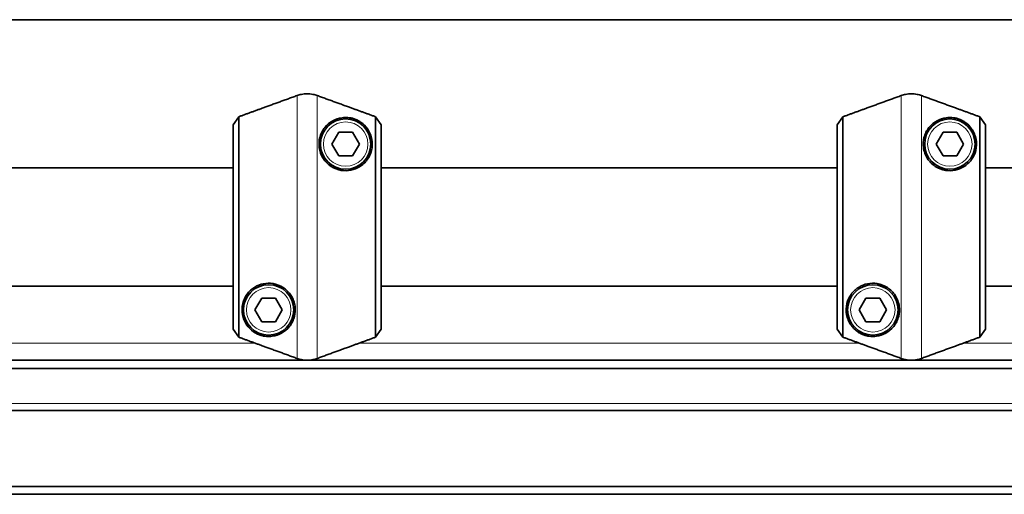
# Model space of a CAD drawing. Header units: millimetres. Extents: x 0 to 7128, y 0 to 5040.
# Tile 35 of 215: x 2034 to 2201, y 306 to 386. Entities that reach past the tile are written whole.
import ezdxf

# ---------------------------------------------------------------- set-up
doc = ezdxf.new("R2010")
doc.units = ezdxf.units.MM
doc.header["$LTSCALE"] = 12
doc.layers.add('Spigoli tangenti visibili(ISO)', color=7, linetype='Continuous', lineweight=15, true_color=0x00803f)
doc.layers.add('Spigoli visibili(ISO)', color=7, linetype='Continuous', lineweight=35)

msp = doc.modelspace()

# ---------------------------------------------------------------- linework, layer by layer
at = {"layer": 'Spigoli tangenti visibili(ISO)'}
for p, q in [((2081.216, 329), (2081.216, 373.394)), ((2084.636, 329), (2084.636, 373.394)), ((2183.216, 329), (2183.216, 373.394)), ((2186.636, 329), (2186.636, 373.394)), ((2074.111, 331.586), (1989.741, 331.586)), ((2176.111, 331.586), (2091.741, 331.586)), ((2278.111, 331.586), (2193.741, 331.586)), ((675.926, 321.369), (2355.926, 321.369))]:
    msp.add_line(p, q, dxfattribs=at)
for centre in [(2089.426, 365.197), (2191.426, 365.197), (2076.426, 337.197), (2178.426, 337.197)]:
    msp.add_circle(centre, 3.75, dxfattribs=at)
at = {"layer": 'Spigoli visibili(ISO)'}
for p, q in [((2318.926, 386.21), (1544.926, 386.21)), ((2071.365, 369.809), (2070.426, 368.467)), ((2071.365, 369.809), (2071.365, 332.586)), ((2095.426, 368.467), (2094.486, 369.809)), ((2094.486, 332.586), (2094.486, 369.809)), ((2173.365, 369.809), (2172.426, 368.467)), ((2173.365, 369.809), (2173.365, 332.586)), ((2197.426, 368.467), (2196.486, 369.809)), ((2196.486, 332.586), (2196.486, 369.809)), ((2070.426, 333.928), (2070.426, 368.467)), ((2095.426, 368.467), (2095.426, 333.928)), ((2172.426, 333.928), (2172.426, 368.467)), ((2197.426, 368.467), (2197.426, 333.928)), ((2087.116, 365.197), (2088.271, 367.197)), ((2088.271, 367.197), (2090.58, 367.197)), ((2090.58, 367.197), (2091.735, 365.197)), ((2189.116, 365.197), (2190.271, 367.197)), ((2190.271, 367.197), (2192.58, 367.197)), ((2192.58, 367.197), (2193.735, 365.197)), ((2088.271, 363.197), (2087.116, 365.197)), ((2091.735, 365.197), (2090.58, 363.197)), ((2190.271, 363.197), (2189.116, 365.197)), ((2193.735, 365.197), (2192.58, 363.197)), ((2090.58, 363.197), (2088.271, 363.197)), ((2192.58, 363.197), (2190.271, 363.197)), ((2070.426, 361.197), (1993.426, 361.197)), ((2172.426, 361.197), (2095.426, 361.197)), ((2274.426, 361.197), (2197.426, 361.197)), ((2070.426, 341.197), (1993.426, 341.197)), ((2172.426, 341.197), (2095.426, 341.197)), ((2274.426, 341.197), (2197.426, 341.197)), ((2074.116, 337.197), (2075.271, 339.197)), ((2075.271, 339.197), (2077.58, 339.197)), ((2077.58, 339.197), (2078.735, 337.197)), ((2176.116, 337.197), (2177.271, 339.197)), ((2177.271, 339.197), (2179.58, 339.197)), ((2179.58, 339.197), (2180.735, 337.197)), ((2075.271, 335.197), (2074.116, 337.197)), ((2078.735, 337.197), (2077.58, 335.197)), ((2177.271, 335.197), (2176.116, 337.197)), ((2180.735, 337.197), (2179.58, 335.197)), ((2077.58, 335.197), (2075.271, 335.197)), ((2179.58, 335.197), (2177.271, 335.197)), ((2070.426, 333.928), (2071.365, 332.586)), ((2094.486, 332.586), (2095.426, 333.928)), ((2172.426, 333.928), (2173.365, 332.586)), ((2196.486, 332.586), (2197.426, 333.928)), ((693.926, 328.682), (2337.926, 328.682)), ((677.926, 327.268), (2353.926, 327.268)), ((2355.926, 320.197), (675.926, 320.197)), ((2423.926, 307.338), (607.926, 307.338)), ((2423.926, 306.042), (607.926, 306.042))]:
    msp.add_line(p, q, dxfattribs=at)
for centre in [(2089.426, 365.197), (2191.426, 365.197), (2076.426, 337.197), (2178.426, 337.197)]:
    msp.add_circle(centre, 4.25, dxfattribs=at)
for points in [[(2081.216, 373.394), (2075.858, 371.444), (2071.365, 369.809)], [(2094.486, 369.809), (2089.994, 371.444), (2084.636, 373.394)], [(2183.216, 373.394), (2177.858, 371.444), (2173.365, 369.809)], [(2196.486, 369.809), (2191.994, 371.444), (2186.636, 373.394)], [(2071.365, 332.586), (2075.858, 330.95), (2081.216, 329)], [(2084.636, 329), (2089.994, 330.95), (2094.486, 332.586)], [(2173.365, 332.586), (2177.858, 330.95), (2183.216, 329)], [(2186.636, 329), (2191.994, 330.95), (2196.486, 332.586)]]:
    msp.add_rational_spline(points, [1, 1.00388159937, 1], degree=2, dxfattribs=at)
for points, knots in [([(2084.636, 373.394), (2084.405, 373.478), (2084.155, 373.549), (2083.571, 373.665), (2083.234, 373.696), (2082.926, 373.696), (2082.617, 373.696), (2082.28, 373.665), (2081.697, 373.549), (2081.447, 373.478), (2081.216, 373.394)], [-0.16372396, -0.16372396, -0.16372396, -0.16372396, -0.09255801, -0.09255801, 0, 0, 0, 0.09255801, 0.09255801, 0.16372396, 0.16372396, 0.16372396, 0.16372396]), ([(2186.636, 373.394), (2186.405, 373.478), (2186.155, 373.549), (2185.571, 373.665), (2185.234, 373.696), (2184.926, 373.696), (2184.617, 373.696), (2184.28, 373.665), (2183.697, 373.549), (2183.447, 373.478), (2183.216, 373.394)], [-0.16372396, -0.16372396, -0.16372396, -0.16372396, -0.09255801, -0.09255801, 0, 0, 0, 0.09255801, 0.09255801, 0.16372396, 0.16372396, 0.16372396, 0.16372396]), ([(2088.681, 360.759), (2088.107, 360.856), (2087.5, 361.081), (2086.438, 361.773), (2085.984, 362.239), (2085.28, 363.314), (2085.053, 363.965), (2084.882, 365.206), (2084.937, 365.795), (2085.219, 366.925), (2085.518, 367.514), (2086.293, 368.487), (2086.766, 368.87), (2087.71, 369.389), (2088.248, 369.581), (2089.136, 369.698), (2089.443, 369.709), (2089.934, 369.671), (2090.103, 369.65), (2090.459, 369.581), (2090.646, 369.534), (2091.041, 369.402), (2091.246, 369.318), (2091.629, 369.127), (2091.809, 369.019), (2092.441, 368.588), (2092.841, 368.163), (2093.475, 367.263), (2093.729, 366.662), (2093.968, 365.393), (2093.946, 364.724), (2093.668, 363.609), (2093.436, 363.068), (2092.734, 362.088), (2092.264, 361.651), (2091.333, 361.094), (2090.841, 360.891), (2089.781, 360.679), (2089.214, 360.67), (2088.681, 360.759)], [0, 0, 0, 0, 0.1832497, 0.1832497, 0.3664995, 0.3664995, 0.5839853, 0.5839853, 0.8014712, 0.8014712, 1.0856729, 1.0856729, 1.3698745, 1.3698745, 1.6301332, 1.6301332, 1.7602625, 1.7602625, 1.8253271, 1.8253271, 1.8903918, 1.8903918, 1.9515842, 1.9515842, 2.0127765, 2.0127765, 2.2083595, 2.2083595, 2.4815171, 2.4815171, 2.7546748, 2.7546748, 2.9771542, 2.9771542, 3.1996335, 3.1996335, 3.3698741, 3.3698741, 3.5401146, 3.5401146, 3.5401146, 3.5401146]), ([(2190.681, 360.759), (2190.107, 360.856), (2189.5, 361.081), (2188.438, 361.773), (2187.984, 362.239), (2187.28, 363.314), (2187.053, 363.965), (2186.882, 365.206), (2186.937, 365.795), (2187.219, 366.925), (2187.518, 367.514), (2188.293, 368.487), (2188.766, 368.87), (2189.71, 369.389), (2190.248, 369.581), (2191.136, 369.698), (2191.443, 369.709), (2191.934, 369.671), (2192.103, 369.65), (2192.459, 369.581), (2192.646, 369.534), (2193.041, 369.402), (2193.246, 369.318), (2193.629, 369.127), (2193.809, 369.019), (2194.441, 368.588), (2194.841, 368.163), (2195.475, 367.263), (2195.729, 366.662), (2195.968, 365.393), (2195.946, 364.724), (2195.668, 363.609), (2195.436, 363.068), (2194.734, 362.088), (2194.264, 361.651), (2193.333, 361.094), (2192.841, 360.891), (2191.781, 360.679), (2191.214, 360.67), (2190.681, 360.759)], [0, 0, 0, 0, 0.1832497, 0.1832497, 0.3664995, 0.3664995, 0.5839853, 0.5839853, 0.8014712, 0.8014712, 1.0856729, 1.0856729, 1.3698745, 1.3698745, 1.6301332, 1.6301332, 1.7602625, 1.7602625, 1.8253271, 1.8253271, 1.8903918, 1.8903918, 1.9515842, 1.9515842, 2.0127765, 2.0127765, 2.2083595, 2.2083595, 2.4815171, 2.4815171, 2.7546748, 2.7546748, 2.9771542, 2.9771542, 3.1996335, 3.1996335, 3.3698741, 3.3698741, 3.5401146, 3.5401146, 3.5401146, 3.5401146]), ([(2077.171, 341.635), (2077.745, 341.539), (2078.352, 341.313), (2079.413, 340.622), (2079.868, 340.155), (2080.572, 339.081), (2080.799, 338.43), (2080.969, 337.189), (2080.914, 336.599), (2080.633, 335.47), (2080.333, 334.88), (2079.559, 333.908), (2079.085, 333.524), (2078.141, 333.005), (2077.603, 332.813), (2076.715, 332.697), (2076.409, 332.685), (2075.918, 332.723), (2075.749, 332.745), (2075.393, 332.814), (2075.206, 332.86), (2074.81, 332.992), (2074.605, 333.076), (2074.222, 333.268), (2074.043, 333.375), (2073.41, 333.807), (2073.011, 334.231), (2072.377, 335.131), (2072.122, 335.732), (2071.884, 337.002), (2071.906, 337.67), (2072.184, 338.786), (2072.416, 339.326), (2073.117, 340.306), (2073.588, 340.743), (2074.519, 341.3), (2075.011, 341.503), (2076.07, 341.716), (2076.638, 341.725), (2077.171, 341.635)], [0, 0, 0, 0, 0.1832497, 0.1832497, 0.3664995, 0.3664995, 0.5839853, 0.5839853, 0.8014712, 0.8014712, 1.0856729, 1.0856729, 1.3698745, 1.3698745, 1.6301332, 1.6301332, 1.7602625, 1.7602625, 1.8253271, 1.8253271, 1.8903918, 1.8903918, 1.9515842, 1.9515842, 2.0127765, 2.0127765, 2.2083595, 2.2083595, 2.4815171, 2.4815171, 2.7546748, 2.7546748, 2.9771542, 2.9771542, 3.1996335, 3.1996335, 3.3698741, 3.3698741, 3.5401146, 3.5401146, 3.5401146, 3.5401146]), ([(2179.171, 341.635), (2179.745, 341.539), (2180.352, 341.313), (2181.413, 340.622), (2181.868, 340.155), (2182.572, 339.081), (2182.799, 338.43), (2182.969, 337.189), (2182.914, 336.599), (2182.633, 335.47), (2182.333, 334.88), (2181.559, 333.908), (2181.085, 333.524), (2180.141, 333.005), (2179.603, 332.813), (2178.715, 332.697), (2178.409, 332.685), (2177.918, 332.723), (2177.749, 332.745), (2177.393, 332.814), (2177.206, 332.86), (2176.81, 332.992), (2176.605, 333.076), (2176.222, 333.268), (2176.043, 333.375), (2175.41, 333.807), (2175.011, 334.231), (2174.377, 335.131), (2174.122, 335.732), (2173.884, 337.002), (2173.906, 337.67), (2174.184, 338.786), (2174.416, 339.326), (2175.117, 340.306), (2175.588, 340.743), (2176.519, 341.3), (2177.011, 341.503), (2178.07, 341.716), (2178.638, 341.725), (2179.171, 341.635)], [0, 0, 0, 0, 0.1832497, 0.1832497, 0.3664995, 0.3664995, 0.5839853, 0.5839853, 0.8014712, 0.8014712, 1.0856729, 1.0856729, 1.3698745, 1.3698745, 1.6301332, 1.6301332, 1.7602625, 1.7602625, 1.8253271, 1.8253271, 1.8903918, 1.8903918, 1.9515842, 1.9515842, 2.0127765, 2.0127765, 2.2083595, 2.2083595, 2.4815171, 2.4815171, 2.7546748, 2.7546748, 2.9771542, 2.9771542, 3.1996335, 3.1996335, 3.3698741, 3.3698741, 3.5401146, 3.5401146, 3.5401146, 3.5401146]), ([(2081.216, 329), (2081.447, 328.916), (2081.697, 328.845), (2082.28, 328.729), (2082.617, 328.699), (2082.926, 328.699), (2083.234, 328.699), (2083.571, 328.729), (2084.155, 328.845), (2084.405, 328.916), (2084.636, 329)], [-0.16372396, -0.16372396, -0.16372396, -0.16372396, -0.09255801, -0.09255801, 0, 0, 0, 0.09255801, 0.09255801, 0.16372396, 0.16372396, 0.16372396, 0.16372396]), ([(2183.216, 329), (2183.447, 328.916), (2183.697, 328.845), (2184.28, 328.729), (2184.617, 328.699), (2184.926, 328.699), (2185.234, 328.699), (2185.571, 328.729), (2186.155, 328.845), (2186.405, 328.916), (2186.636, 329)], [-0.16372396, -0.16372396, -0.16372396, -0.16372396, -0.09255801, -0.09255801, 0, 0, 0, 0.09255801, 0.09255801, 0.16372396, 0.16372396, 0.16372396, 0.16372396])]:
    msp.add_open_spline(points, degree=3, knots=knots, dxfattribs=at)

doc.saveas('drawing.dxf')
